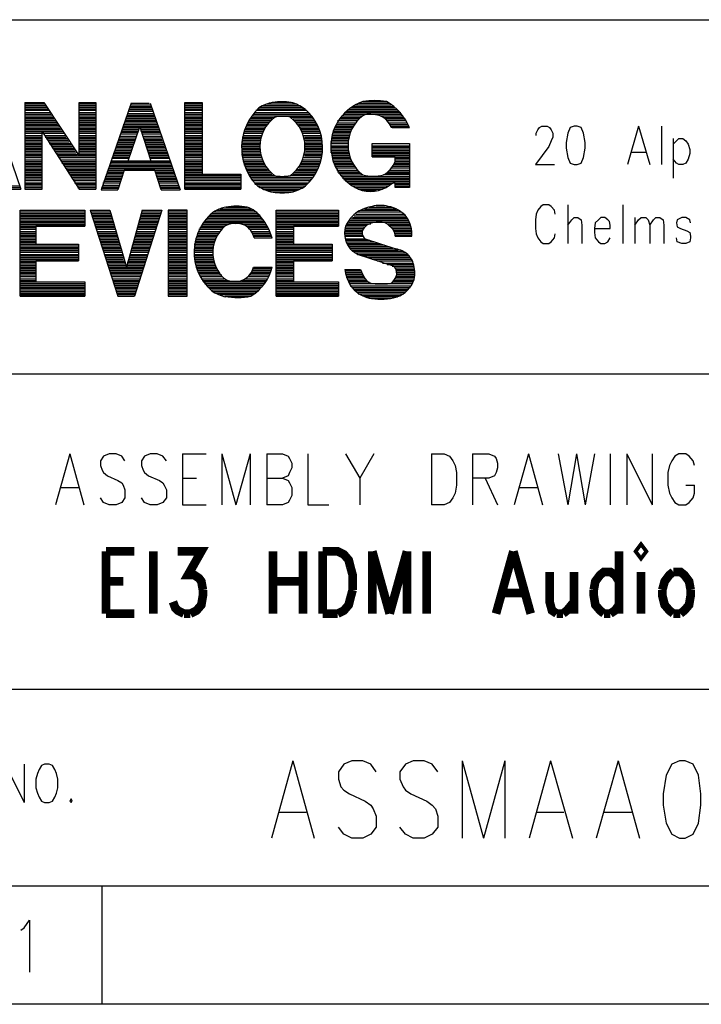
# Model space of a CAD drawing. Extents: x 11.9 to 28.1, y 10.8 to 21.2.
# Tile 25 of 44: x 26.087 to 26.953, y 10.799 to 12.049. Entities that reach past the tile are written whole.
import ezdxf

# ---------------------------------------------------------------- set-up
doc = ezdxf.new("R2010")
doc.units = 0
doc.header["$MEASUREMENT"] = 0
doc.layers.add('LAYNR1', color=2, linetype='Continuous')

msp = doc.modelspace()

# ---------------------------------------------------------------- linework, layer by layer
at = {"layer": 'LAYNR1'}
for points in [[(23.388, 12.049), (28.092, 12.049)], [(26.051, 11.944), (26.089, 11.834)], [(26.094, 11.944), (26.094, 11.834), (26.116, 11.834), (26.116, 11.907)], [(26.094, 11.944), (26.118, 11.944)], [(26.094, 11.942), (26.119, 11.942)], [(26.094, 11.94), (26.121, 11.94)], [(26.094, 11.938), (26.122, 11.938)], [(26.118, 11.944), (26.163, 11.876)], [(26.163, 11.944), (26.184, 11.944)], [(26.163, 11.876), (26.163, 11.944), (26.184, 11.944), (26.184, 11.834)], [(26.163, 11.942), (26.184, 11.942)], [(26.163, 11.94), (26.184, 11.94)], [(26.163, 11.938), (26.184, 11.938)], [(26.229, 11.943), (26.191, 11.833)], [(26.227, 11.939), (26.254, 11.939)], [(26.228, 11.941), (26.253, 11.941)], [(26.229, 11.943), (26.252, 11.943)], [(26.253, 11.943), (26.291, 11.833)], [(26.297, 11.944), (26.319, 11.944)], [(26.297, 11.942), (26.319, 11.942)], [(26.297, 11.94), (26.319, 11.94)], [(26.297, 11.938), (26.319, 11.938)], [(26.392, 11.938), (26.447, 11.938)], [(26.396, 11.94), (26.443, 11.94)], [(26.401, 11.942), (26.438, 11.942)], [(26.432, 11.944), (26.408, 11.944)], [(26.51, 11.939), (26.562, 11.939)], [(26.513, 11.941), (26.559, 11.941)], [(26.518, 11.943), (26.556, 11.943)], [(26.523, 11.945), (26.553, 11.945)], [(26.094, 11.936), (26.123, 11.936)], [(26.094, 11.934), (26.125, 11.934)], [(26.094, 11.931), (26.126, 11.931)], [(26.094, 11.929), (26.127, 11.929)], [(26.094, 11.927), (26.129, 11.927)], [(26.094, 11.925), (26.13, 11.925)], [(26.163, 11.936), (26.184, 11.936)], [(26.163, 11.934), (26.184, 11.934)], [(26.163, 11.931), (26.184, 11.931)], [(26.163, 11.929), (26.184, 11.929)], [(26.163, 11.927), (26.184, 11.927)], [(26.163, 11.925), (26.184, 11.925)], [(26.223, 11.926), (26.258, 11.926)], [(26.224, 11.928), (26.258, 11.928)], [(26.225, 11.933), (26.256, 11.933)], [(26.225, 11.93), (26.257, 11.93)], [(26.226, 11.935), (26.255, 11.935)], [(26.227, 11.937), (26.255, 11.937)], [(26.297, 11.936), (26.319, 11.936)], [(26.297, 11.934), (26.319, 11.934)], [(26.297, 11.931), (26.319, 11.931)], [(26.297, 11.929), (26.319, 11.929)], [(26.297, 11.927), (26.319, 11.927)], [(26.297, 11.925), (26.319, 11.925)], [(26.381, 11.925), (26.411, 11.925)], [(26.382, 11.927), (26.458, 11.927)], [(26.384, 11.929), (26.456, 11.929)], [(26.386, 11.931), (26.454, 11.931)], [(26.387, 11.934), (26.452, 11.934)], [(26.39, 11.936), (26.45, 11.936)], [(26.459, 11.925), (26.431, 11.925)], [(26.494, 11.925), (26.52, 11.925)], [(26.496, 11.927), (26.523, 11.927)], [(26.498, 11.929), (26.572, 11.929)], [(26.5, 11.931), (26.571, 11.931)], [(26.502, 11.933), (26.569, 11.933)], [(26.504, 11.935), (26.567, 11.935)], [(26.507, 11.937), (26.564, 11.937)], [(26.545, 11.927), (26.574, 11.927)], [(26.549, 11.925), (26.575, 11.925)], [(26.094, 11.923), (26.131, 11.923)], [(26.094, 11.921), (26.133, 11.921)], [(26.094, 11.919), (26.134, 11.919)], [(26.094, 11.917), (26.135, 11.917)], [(26.094, 11.915), (26.137, 11.915)], [(26.094, 11.913), (26.138, 11.913)], [(26.163, 11.923), (26.184, 11.923)], [(26.163, 11.921), (26.184, 11.921)], [(26.163, 11.919), (26.184, 11.919)], [(26.163, 11.917), (26.184, 11.917)], [(26.163, 11.915), (26.184, 11.915)], [(26.163, 11.913), (26.184, 11.913)], [(26.219, 11.916), (26.262, 11.916)], [(26.219, 11.914), (26.263, 11.914)], [(26.22, 11.918), (26.261, 11.918)], [(26.221, 11.92), (26.261, 11.92)], [(26.222, 11.924), (26.259, 11.924)], [(26.222, 11.922), (26.26, 11.922)], [(26.225, 11.87), (26.24, 11.913), (26.254, 11.87)], [(26.297, 11.923), (26.319, 11.923)], [(26.297, 11.921), (26.319, 11.921)], [(26.297, 11.919), (26.319, 11.919)], [(26.297, 11.917), (26.319, 11.917)], [(26.297, 11.915), (26.319, 11.915)], [(26.297, 11.913), (26.319, 11.913)], [(26.374, 11.913), (26.399, 11.913)], [(26.375, 11.915), (26.401, 11.915)], [(26.376, 11.917), (26.402, 11.917)], [(26.377, 11.919), (26.404, 11.919)], [(26.378, 11.921), (26.406, 11.921)], [(26.38, 11.923), (26.408, 11.923)], [(26.434, 11.923), (26.461, 11.923)], [(26.436, 11.921), (26.462, 11.921)], [(26.438, 11.919), (26.463, 11.919)], [(26.44, 11.917), (26.464, 11.917)], [(26.442, 11.915), (26.465, 11.915)], [(26.443, 11.913), (26.466, 11.913)], [(26.488, 11.914), (26.511, 11.914)], [(26.489, 11.916), (26.513, 11.916)], [(26.49, 11.918), (26.514, 11.918)], [(26.491, 11.921), (26.516, 11.921)], [(26.493, 11.923), (26.518, 11.923)], [(26.552, 11.923), (26.577, 11.923)], [(26.554, 11.921), (26.578, 11.921)], [(26.556, 11.918), (26.579, 11.918)], [(26.557, 11.916), (26.58, 11.916)], [(26.558, 11.914), (26.581, 11.914)], [(26.743, 11.902), (26.743, 11.905), (26.745, 11.909), (26.747, 11.912), (26.75, 11.914), (26.757, 11.914), (26.76, 11.912), (26.762, 11.909), (26.764, 11.905), (26.764, 11.9), (26.762, 11.895), (26.759, 11.888), (26.742, 11.865)], [(26.791, 11.914), (26.786, 11.912), (26.783, 11.905), (26.781, 11.893), (26.781, 11.886), (26.783, 11.874), (26.786, 11.867), (26.791, 11.865)], [(26.795, 11.865), (26.8, 11.867), (26.803, 11.874), (26.805, 11.886), (26.805, 11.893), (26.803, 11.905), (26.8, 11.912), (26.795, 11.914), (26.791, 11.914)], [(26.873, 11.914), (26.859, 11.865)], [(26.873, 11.914), (26.887, 11.865)], [(26.902, 11.914), (26.902, 11.865)], [(26.094, 11.911), (26.139, 11.911)], [(26.094, 11.909), (26.141, 11.909)], [(26.094, 11.907), (26.142, 11.907)], [(26.094, 11.905), (26.116, 11.905)], [(26.094, 11.902), (26.116, 11.902)], [(26.094, 11.9), (26.116, 11.9)], [(26.116, 11.907), (26.163, 11.834)], [(26.117, 11.905), (26.144, 11.905)], [(26.119, 11.902), (26.145, 11.902)], [(26.12, 11.9), (26.146, 11.9)], [(26.163, 11.911), (26.184, 11.911)], [(26.163, 11.909), (26.184, 11.909)], [(26.163, 11.907), (26.184, 11.907)], [(26.163, 11.905), (26.184, 11.905)], [(26.163, 11.902), (26.184, 11.902)], [(26.163, 11.9), (26.184, 11.9)], [(26.214, 11.901), (26.236, 11.901)], [(26.215, 11.904), (26.236, 11.904)], [(26.216, 11.906), (26.237, 11.906)], [(26.217, 11.91), (26.239, 11.91)], [(26.217, 11.908), (26.238, 11.908)], [(26.218, 11.912), (26.263, 11.912)], [(26.241, 11.91), (26.264, 11.91)], [(26.241, 11.908), (26.265, 11.908)], [(26.242, 11.906), (26.266, 11.906)], [(26.243, 11.904), (26.266, 11.904)], [(26.244, 11.901), (26.267, 11.901)], [(26.297, 11.911), (26.319, 11.911)], [(26.297, 11.909), (26.319, 11.909)], [(26.297, 11.907), (26.319, 11.907)], [(26.297, 11.905), (26.319, 11.905)], [(26.297, 11.902), (26.319, 11.902)], [(26.297, 11.9), (26.319, 11.9)], [(26.37, 11.9), (26.394, 11.9)], [(26.371, 11.905), (26.395, 11.905)], [(26.371, 11.902), (26.394, 11.902)], [(26.372, 11.907), (26.396, 11.907)], [(26.373, 11.911), (26.398, 11.911)], [(26.373, 11.909), (26.397, 11.909)], [(26.444, 11.911), (26.467, 11.911)], [(26.445, 11.909), (26.468, 11.909)], [(26.446, 11.907), (26.469, 11.907)], [(26.447, 11.905), (26.469, 11.905)], [(26.448, 11.902), (26.47, 11.902)], [(26.449, 11.9), (26.47, 11.9)], [(26.483, 11.9), (26.505, 11.9)], [(26.484, 11.904), (26.506, 11.904)], [(26.484, 11.902), (26.506, 11.902)], [(26.485, 11.908), (26.508, 11.908)], [(26.485, 11.906), (26.507, 11.906)], [(26.486, 11.91), (26.509, 11.91)], [(26.487, 11.912), (26.51, 11.912)], [(26.56, 11.912), (26.582, 11.912)], [(26.094, 11.898), (26.116, 11.898)], [(26.094, 11.896), (26.116, 11.896)], [(26.094, 11.894), (26.116, 11.894)], [(26.094, 11.892), (26.116, 11.892)], [(26.094, 11.89), (26.116, 11.89)], [(26.094, 11.888), (26.116, 11.888)], [(26.121, 11.898), (26.148, 11.898)], [(26.123, 11.896), (26.149, 11.896)], [(26.124, 11.894), (26.15, 11.894)], [(26.125, 11.892), (26.152, 11.892)], [(26.127, 11.89), (26.153, 11.89)], [(26.128, 11.888), (26.154, 11.888)], [(26.163, 11.898), (26.184, 11.898)], [(26.163, 11.896), (26.184, 11.896)], [(26.163, 11.894), (26.184, 11.894)], [(26.163, 11.892), (26.184, 11.892)], [(26.163, 11.89), (26.184, 11.89)], [(26.163, 11.888), (26.184, 11.888)], [(26.21, 11.889), (26.231, 11.889)], [(26.211, 11.891), (26.232, 11.891)], [(26.212, 11.895), (26.234, 11.895)], [(26.212, 11.893), (26.233, 11.893)], [(26.213, 11.897), (26.234, 11.897)], [(26.214, 11.899), (26.235, 11.899)], [(26.244, 11.899), (26.268, 11.899)], [(26.245, 11.897), (26.268, 11.897)], [(26.246, 11.895), (26.269, 11.895)], [(26.247, 11.893), (26.27, 11.893)], [(26.247, 11.891), (26.271, 11.891)], [(26.248, 11.889), (26.271, 11.889)], [(26.297, 11.898), (26.319, 11.898)], [(26.297, 11.896), (26.319, 11.896)], [(26.297, 11.894), (26.319, 11.894)], [(26.297, 11.892), (26.319, 11.892)], [(26.297, 11.89), (26.319, 11.89)], [(26.297, 11.888), (26.319, 11.888)], [(26.369, 11.894), (26.393, 11.894)], [(26.369, 11.892), (26.392, 11.892)], [(26.369, 11.89), (26.392, 11.89)], [(26.369, 11.888), (26.392, 11.888)], [(26.37, 11.898), (26.393, 11.898)], [(26.37, 11.896), (26.393, 11.896)], [(26.449, 11.898), (26.471, 11.898)], [(26.449, 11.896), (26.471, 11.896)], [(26.45, 11.894), (26.471, 11.894)], [(26.45, 11.892), (26.471, 11.892)], [(26.45, 11.89), (26.472, 11.89)], [(26.45, 11.888), (26.472, 11.888)], [(26.482, 11.894), (26.504, 11.894)], [(26.482, 11.892), (26.504, 11.892)], [(26.482, 11.889), (26.504, 11.889)], [(26.483, 11.898), (26.505, 11.898)], [(26.483, 11.896), (26.504, 11.896)], [(26.535, 11.892), (26.582, 11.892)], [(26.535, 11.889), (26.582, 11.889)], [(26.917, 11.898), (26.917, 11.848)], [(26.917, 11.891), (26.921, 11.895), (26.924, 11.898), (26.929, 11.898), (26.933, 11.895), (26.936, 11.891), (26.938, 11.884)], [(26.094, 11.886), (26.116, 11.886)], [(26.094, 11.884), (26.116, 11.884)], [(26.094, 11.882), (26.116, 11.882)], [(26.094, 11.88), (26.116, 11.88)], [(26.094, 11.878), (26.116, 11.878)], [(26.094, 11.876), (26.116, 11.876)], [(26.129, 11.886), (26.156, 11.886)], [(26.131, 11.884), (26.157, 11.884)], [(26.132, 11.882), (26.158, 11.882)], [(26.134, 11.88), (26.159, 11.88)], [(26.135, 11.878), (26.161, 11.878)], [(26.136, 11.876), (26.184, 11.876)], [(26.163, 11.886), (26.184, 11.886)], [(26.163, 11.884), (26.184, 11.884)], [(26.163, 11.882), (26.184, 11.882)], [(26.163, 11.88), (26.184, 11.88)], [(26.163, 11.878), (26.184, 11.878)], [(26.205, 11.875), (26.226, 11.875)], [(26.206, 11.879), (26.228, 11.879)], [(26.206, 11.877), (26.227, 11.877)], [(26.207, 11.881), (26.229, 11.881)], [(26.208, 11.883), (26.229, 11.883)], [(26.209, 11.887), (26.231, 11.887)], [(26.209, 11.885), (26.23, 11.885)], [(26.249, 11.887), (26.272, 11.887)], [(26.249, 11.885), (26.273, 11.885)], [(26.25, 11.883), (26.273, 11.883)], [(26.251, 11.881), (26.274, 11.881)], [(26.252, 11.879), (26.275, 11.879)], [(26.252, 11.877), (26.276, 11.877)], [(26.253, 11.875), (26.276, 11.875)], [(26.297, 11.886), (26.319, 11.886)], [(26.297, 11.884), (26.319, 11.884)], [(26.297, 11.882), (26.319, 11.882)], [(26.297, 11.88), (26.319, 11.88)], [(26.297, 11.878), (26.319, 11.878)], [(26.297, 11.876), (26.319, 11.876)], [(26.369, 11.886), (26.392, 11.886)], [(26.369, 11.884), (26.392, 11.884)], [(26.369, 11.882), (26.393, 11.882)], [(26.369, 11.88), (26.393, 11.88)], [(26.369, 11.878), (26.393, 11.878)], [(26.37, 11.876), (26.394, 11.876)], [(26.449, 11.88), (26.471, 11.88)], [(26.449, 11.878), (26.471, 11.878)], [(26.449, 11.876), (26.471, 11.876)], [(26.45, 11.886), (26.472, 11.886)], [(26.45, 11.884), (26.472, 11.884)], [(26.45, 11.882), (26.472, 11.882)], [(26.482, 11.887), (26.504, 11.887)], [(26.482, 11.885), (26.504, 11.885)], [(26.482, 11.883), (26.505, 11.883)], [(26.482, 11.881), (26.505, 11.881)], [(26.483, 11.879), (26.505, 11.879)], [(26.483, 11.877), (26.506, 11.877)], [(26.484, 11.875), (26.507, 11.875)], [(26.535, 11.887), (26.582, 11.887)], [(26.535, 11.885), (26.582, 11.885)], [(26.535, 11.883), (26.582, 11.883)], [(26.535, 11.881), (26.582, 11.881)], [(26.535, 11.879), (26.582, 11.879)], [(26.535, 11.877), (26.582, 11.877)], [(26.535, 11.875), (26.582, 11.875)], [(26.864, 11.881), (26.882, 11.881)], [(26.938, 11.884), (26.938, 11.879), (26.936, 11.872), (26.933, 11.867), (26.929, 11.865)], [(26.094, 11.874), (26.116, 11.874)], [(26.094, 11.871), (26.116, 11.871)], [(26.094, 11.869), (26.116, 11.869)], [(26.094, 11.867), (26.116, 11.867)], [(26.094, 11.865), (26.116, 11.865)], [(26.094, 11.863), (26.116, 11.863)], [(26.137, 11.874), (26.184, 11.874)], [(26.139, 11.871), (26.184, 11.871)], [(26.14, 11.869), (26.184, 11.869)], [(26.141, 11.867), (26.184, 11.867)], [(26.143, 11.865), (26.184, 11.865)], [(26.144, 11.863), (26.184, 11.863)], [(26.201, 11.864), (26.28, 11.864)], [(26.202, 11.866), (26.279, 11.866)], [(26.203, 11.868), (26.279, 11.868)], [(26.204, 11.873), (26.226, 11.873)], [(26.204, 11.87), (26.278, 11.87)], [(26.225, 11.87), (26.254, 11.87)], [(26.254, 11.873), (26.277, 11.873)], [(26.297, 11.874), (26.319, 11.874)], [(26.297, 11.871), (26.319, 11.871)], [(26.297, 11.869), (26.319, 11.869)], [(26.297, 11.867), (26.319, 11.867)], [(26.297, 11.865), (26.319, 11.865)], [(26.297, 11.863), (26.319, 11.863)], [(26.37, 11.874), (26.394, 11.874)], [(26.371, 11.871), (26.395, 11.871)], [(26.371, 11.869), (26.396, 11.869)], [(26.372, 11.867), (26.397, 11.867)], [(26.372, 11.865), (26.398, 11.865)], [(26.373, 11.863), (26.399, 11.863)], [(26.443, 11.863), (26.467, 11.863)], [(26.444, 11.865), (26.468, 11.865)], [(26.445, 11.867), (26.469, 11.867)], [(26.446, 11.869), (26.469, 11.869)], [(26.447, 11.871), (26.47, 11.871)], [(26.448, 11.874), (26.47, 11.874)], [(26.484, 11.873), (26.507, 11.873)], [(26.485, 11.871), (26.508, 11.871)], [(26.485, 11.869), (26.509, 11.869)], [(26.486, 11.867), (26.51, 11.867)], [(26.487, 11.865), (26.511, 11.865)], [(26.488, 11.863), (26.513, 11.863)], [(26.561, 11.863), (26.582, 11.863)], [(26.562, 11.865), (26.582, 11.865)], [(26.563, 11.867), (26.582, 11.867)], [(26.564, 11.873), (26.582, 11.873)], [(26.564, 11.871), (26.582, 11.871)], [(26.564, 11.869), (26.582, 11.869)], [(26.742, 11.865), (26.766, 11.865)], [(26.791, 11.865), (26.795, 11.865)], [(26.924, 11.865), (26.921, 11.867), (26.917, 11.872)], [(26.929, 11.865), (26.924, 11.865)], [(26.094, 11.861), (26.116, 11.861)], [(26.094, 11.859), (26.116, 11.859)], [(26.094, 11.857), (26.116, 11.857)], [(26.094, 11.855), (26.116, 11.855)], [(26.094, 11.853), (26.116, 11.853)], [(26.094, 11.851), (26.116, 11.851)], [(26.145, 11.861), (26.184, 11.861)], [(26.147, 11.859), (26.184, 11.859)], [(26.148, 11.857), (26.184, 11.857)], [(26.149, 11.855), (26.184, 11.855)], [(26.151, 11.853), (26.184, 11.853)], [(26.152, 11.851), (26.184, 11.851)], [(26.197, 11.852), (26.218, 11.852)], [(26.198, 11.856), (26.22, 11.856)], [(26.198, 11.854), (26.219, 11.854)], [(26.199, 11.858), (26.282, 11.858)], [(26.2, 11.86), (26.281, 11.86)], [(26.201, 11.862), (26.281, 11.862)], [(26.267, 11.833), (26.259, 11.858), (26.22, 11.858), (26.212, 11.833)], [(26.26, 11.856), (26.283, 11.856)], [(26.26, 11.854), (26.284, 11.854)], [(26.261, 11.852), (26.284, 11.852)], [(26.297, 11.861), (26.319, 11.861)], [(26.297, 11.859), (26.319, 11.859)], [(26.297, 11.857), (26.319, 11.857)], [(26.297, 11.855), (26.319, 11.855)], [(26.297, 11.853), (26.368, 11.853)], [(26.297, 11.851), (26.368, 11.851)], [(26.374, 11.861), (26.401, 11.861)], [(26.375, 11.859), (26.402, 11.859)], [(26.376, 11.857), (26.404, 11.857)], [(26.377, 11.855), (26.406, 11.855)], [(26.378, 11.853), (26.408, 11.853)], [(26.379, 11.851), (26.41, 11.851)], [(26.461, 11.851), (26.432, 11.851)], [(26.434, 11.853), (26.462, 11.853)], [(26.436, 11.855), (26.463, 11.855)], [(26.438, 11.857), (26.464, 11.857)], [(26.44, 11.859), (26.465, 11.859)], [(26.442, 11.861), (26.466, 11.861)], [(26.489, 11.861), (26.514, 11.861)], [(26.49, 11.858), (26.516, 11.858)], [(26.491, 11.856), (26.518, 11.856)], [(26.492, 11.854), (26.52, 11.854)], [(26.494, 11.852), (26.523, 11.852)], [(26.582, 11.852), (26.549, 11.852)], [(26.552, 11.854), (26.582, 11.854)], [(26.555, 11.856), (26.582, 11.856)], [(26.557, 11.858), (26.582, 11.858)], [(26.559, 11.861), (26.582, 11.861)], [(26.064, 11.838), (26.088, 11.838)], [(26.094, 11.849), (26.116, 11.849)], [(26.094, 11.847), (26.116, 11.847)], [(26.094, 11.845), (26.116, 11.845)], [(26.094, 11.842), (26.116, 11.842)], [(26.094, 11.84), (26.116, 11.84)], [(26.094, 11.838), (26.116, 11.838)], [(26.153, 11.849), (26.184, 11.849)], [(26.155, 11.847), (26.184, 11.847)], [(26.156, 11.845), (26.184, 11.845)], [(26.157, 11.842), (26.184, 11.842)], [(26.159, 11.84), (26.184, 11.84)], [(26.16, 11.838), (26.184, 11.838)], [(26.193, 11.842), (26.215, 11.842)], [(26.193, 11.839), (26.214, 11.839)], [(26.194, 11.844), (26.215, 11.844)], [(26.195, 11.846), (26.216, 11.846)], [(26.196, 11.85), (26.218, 11.85)], [(26.196, 11.848), (26.217, 11.848)], [(26.262, 11.85), (26.285, 11.85)], [(26.262, 11.848), (26.286, 11.848)], [(26.263, 11.846), (26.286, 11.846)], [(26.264, 11.844), (26.287, 11.844)], [(26.265, 11.842), (26.288, 11.842)], [(26.265, 11.839), (26.289, 11.839)], [(26.297, 11.849), (26.368, 11.849)], [(26.297, 11.847), (26.368, 11.847)], [(26.297, 11.845), (26.368, 11.845)], [(26.297, 11.842), (26.368, 11.842)], [(26.297, 11.84), (26.368, 11.84)], [(26.297, 11.838), (26.368, 11.838)], [(26.38, 11.849), (26.459, 11.849)], [(26.382, 11.847), (26.458, 11.847)], [(26.383, 11.845), (26.456, 11.845)], [(26.385, 11.842), (26.454, 11.842)], [(26.386, 11.84), (26.452, 11.84)], [(26.389, 11.838), (26.45, 11.838)], [(26.496, 11.85), (26.582, 11.85)], [(26.497, 11.848), (26.582, 11.848)], [(26.499, 11.846), (26.582, 11.846)], [(26.501, 11.844), (26.582, 11.844)], [(26.504, 11.842), (26.582, 11.842)], [(26.506, 11.84), (26.559, 11.84)], [(26.509, 11.838), (26.556, 11.838)], [(26.564, 11.84), (26.582, 11.84)], [(26.564, 11.838), (26.582, 11.838)], [(26.065, 11.836), (26.088, 11.836)], [(26.066, 11.834), (26.089, 11.834)], [(26.094, 11.836), (26.116, 11.836)], [(26.094, 11.834), (26.116, 11.834)], [(26.161, 11.836), (26.184, 11.836)], [(26.163, 11.834), (26.184, 11.834)], [(26.191, 11.835), (26.213, 11.835)], [(26.191, 11.833), (26.212, 11.833)], [(26.192, 11.837), (26.213, 11.837)], [(26.266, 11.837), (26.289, 11.837)], [(26.267, 11.835), (26.29, 11.835)], [(26.267, 11.833), (26.291, 11.833)], [(26.297, 11.836), (26.368, 11.836)], [(26.297, 11.834), (26.368, 11.834)], [(26.392, 11.836), (26.447, 11.836)], [(26.396, 11.834), (26.443, 11.834)], [(26.401, 11.832), (26.439, 11.832)], [(26.409, 11.83), (26.432, 11.83)], [(26.513, 11.836), (26.552, 11.836)], [(26.517, 11.834), (26.548, 11.834)], [(26.522, 11.832), (26.54, 11.832)], [(26.54, 11.813), (26.551, 11.813)], [(26.767, 11.802), (26.766, 11.807), (26.762, 11.812), (26.759, 11.814), (26.752, 11.814), (26.749, 11.812), (26.745, 11.807), (26.743, 11.802)], [(26.783, 11.814), (26.783, 11.765)], [(26.853, 11.814), (26.853, 11.765)], [(26.088, 11.807), (26.17, 11.807)], [(26.088, 11.807), (26.17, 11.807), (26.17, 11.787), (26.108, 11.787), (26.108, 11.764), (26.162, 11.764), (26.162, 11.743)], [(26.108, 11.743), (26.108, 11.716), (26.17, 11.716), (26.17, 11.698), (26.088, 11.698), (26.088, 11.807)], [(26.088, 11.805), (26.17, 11.805)], [(26.088, 11.803), (26.17, 11.803)], [(26.088, 11.801), (26.17, 11.801)], [(26.177, 11.807), (26.202, 11.807)], [(26.177, 11.807), (26.212, 11.698)], [(26.178, 11.805), (26.202, 11.805)], [(26.178, 11.803), (26.203, 11.803)], [(26.179, 11.801), (26.204, 11.801)], [(26.202, 11.807), (26.223, 11.735)], [(26.243, 11.807), (26.223, 11.735)], [(26.268, 11.807), (26.233, 11.698)], [(26.241, 11.801), (26.266, 11.801)], [(26.242, 11.803), (26.267, 11.803)], [(26.243, 11.807), (26.268, 11.807)], [(26.243, 11.805), (26.267, 11.805)], [(26.276, 11.807), (26.3, 11.807)], [(26.276, 11.805), (26.3, 11.805)], [(26.276, 11.803), (26.3, 11.803)], [(26.276, 11.801), (26.3, 11.801)], [(26.329, 11.801), (26.392, 11.801)], [(26.331, 11.803), (26.39, 11.803)], [(26.334, 11.805), (26.387, 11.805)], [(26.337, 11.807), (26.384, 11.807)], [(26.342, 11.809), (26.381, 11.809)], [(26.349, 11.811), (26.376, 11.811)], [(26.413, 11.807), (26.492, 11.807)], [(26.413, 11.807), (26.492, 11.807), (26.492, 11.787), (26.435, 11.787), (26.435, 11.764), (26.484, 11.764), (26.484, 11.743)], [(26.435, 11.743), (26.435, 11.716), (26.492, 11.716), (26.492, 11.698), (26.413, 11.698), (26.413, 11.807)], [(26.413, 11.805), (26.492, 11.805)], [(26.413, 11.803), (26.492, 11.803)], [(26.413, 11.801), (26.492, 11.801)], [(26.512, 11.8), (26.577, 11.8)], [(26.514, 11.802), (26.575, 11.802)], [(26.516, 11.805), (26.572, 11.805)], [(26.52, 11.807), (26.569, 11.807)], [(26.525, 11.809), (26.565, 11.809)], [(26.531, 11.811), (26.56, 11.811)], [(26.743, 11.802), (26.742, 11.795), (26.742, 11.784)], [(26.088, 11.799), (26.17, 11.799)], [(26.088, 11.797), (26.17, 11.797)], [(26.088, 11.795), (26.17, 11.795)], [(26.088, 11.793), (26.17, 11.793)], [(26.088, 11.791), (26.17, 11.791)], [(26.088, 11.789), (26.17, 11.789)], [(26.18, 11.799), (26.204, 11.799)], [(26.18, 11.797), (26.205, 11.797)], [(26.181, 11.795), (26.205, 11.795)], [(26.182, 11.793), (26.206, 11.793)], [(26.182, 11.791), (26.207, 11.791)], [(26.183, 11.789), (26.207, 11.789)], [(26.238, 11.789), (26.262, 11.789)], [(26.239, 11.793), (26.263, 11.793)], [(26.239, 11.791), (26.263, 11.791)], [(26.24, 11.797), (26.265, 11.797)], [(26.24, 11.795), (26.264, 11.795)], [(26.241, 11.799), (26.265, 11.799)], [(26.276, 11.799), (26.3, 11.799)], [(26.276, 11.797), (26.3, 11.797)], [(26.276, 11.795), (26.3, 11.795)], [(26.276, 11.793), (26.3, 11.793)], [(26.276, 11.791), (26.3, 11.791)], [(26.276, 11.789), (26.3, 11.789)], [(26.319, 11.789), (26.352, 11.789)], [(26.32, 11.791), (26.364, 11.791)], [(26.322, 11.793), (26.366, 11.793)], [(26.323, 11.795), (26.396, 11.795)], [(26.325, 11.797), (26.395, 11.797)], [(26.327, 11.799), (26.393, 11.799)], [(26.362, 11.791), (26.399, 11.791)], [(26.365, 11.793), (26.398, 11.793)], [(26.371, 11.789), (26.4, 11.789)], [(26.413, 11.799), (26.492, 11.799)], [(26.413, 11.797), (26.492, 11.797)], [(26.413, 11.795), (26.492, 11.795)], [(26.413, 11.793), (26.492, 11.793)], [(26.413, 11.791), (26.492, 11.791)], [(26.413, 11.789), (26.492, 11.789)], [(26.502, 11.788), (26.528, 11.788)], [(26.503, 11.79), (26.533, 11.79)], [(26.505, 11.792), (26.582, 11.792)], [(26.506, 11.794), (26.581, 11.794)], [(26.508, 11.796), (26.58, 11.796)], [(26.51, 11.798), (26.579, 11.798)], [(26.554, 11.79), (26.583, 11.79)], [(26.557, 11.788), (26.584, 11.788)], [(26.783, 11.788), (26.788, 11.795), (26.791, 11.798), (26.796, 11.798), (26.8, 11.795), (26.801, 11.788), (26.801, 11.765)], [(26.837, 11.784), (26.837, 11.788), (26.836, 11.793), (26.834, 11.795), (26.83, 11.798), (26.825, 11.798), (26.822, 11.795), (26.818, 11.791), (26.817, 11.784)], [(26.868, 11.798), (26.868, 11.765)], [(26.868, 11.788), (26.873, 11.795), (26.876, 11.798), (26.882, 11.798), (26.885, 11.795), (26.887, 11.788), (26.887, 11.765)], [(26.887, 11.788), (26.892, 11.795), (26.895, 11.798), (26.9, 11.798), (26.904, 11.795), (26.905, 11.788), (26.905, 11.765)], [(26.939, 11.791), (26.938, 11.795), (26.933, 11.798), (26.928, 11.798), (26.922, 11.795), (26.921, 11.791), (26.922, 11.786), (26.926, 11.784)], [(26.088, 11.787), (26.17, 11.787)], [(26.088, 11.785), (26.108, 11.785)], [(26.088, 11.783), (26.108, 11.783)], [(26.088, 11.78), (26.108, 11.78)], [(26.088, 11.778), (26.108, 11.778)], [(26.088, 11.776), (26.108, 11.776)], [(26.184, 11.787), (26.208, 11.787)], [(26.184, 11.785), (26.208, 11.785)], [(26.185, 11.783), (26.209, 11.783)], [(26.186, 11.78), (26.21, 11.78)], [(26.186, 11.778), (26.21, 11.778)], [(26.187, 11.776), (26.211, 11.776)], [(26.234, 11.776), (26.258, 11.776)], [(26.235, 11.778), (26.259, 11.778)], [(26.236, 11.783), (26.26, 11.783)], [(26.236, 11.78), (26.259, 11.78)], [(26.237, 11.787), (26.261, 11.787)], [(26.237, 11.785), (26.261, 11.785)], [(26.276, 11.787), (26.3, 11.787)], [(26.276, 11.785), (26.3, 11.785)], [(26.276, 11.783), (26.3, 11.783)], [(26.276, 11.78), (26.3, 11.78)], [(26.276, 11.778), (26.3, 11.778)], [(26.276, 11.776), (26.3, 11.776)], [(26.313, 11.776), (26.339, 11.776)], [(26.314, 11.778), (26.341, 11.778)], [(26.315, 11.783), (26.344, 11.783)], [(26.315, 11.78), (26.342, 11.78)], [(26.316, 11.785), (26.346, 11.785)], [(26.318, 11.787), (26.348, 11.787)], [(26.375, 11.787), (26.402, 11.787)], [(26.377, 11.785), (26.403, 11.785)], [(26.38, 11.783), (26.404, 11.783)], [(26.381, 11.78), (26.405, 11.78)], [(26.382, 11.778), (26.405, 11.778)], [(26.384, 11.776), (26.406, 11.776)], [(26.413, 11.787), (26.492, 11.787)], [(26.413, 11.785), (26.435, 11.785)], [(26.413, 11.783), (26.435, 11.783)], [(26.413, 11.78), (26.435, 11.78)], [(26.413, 11.778), (26.435, 11.778)], [(26.413, 11.776), (26.435, 11.776)], [(26.5, 11.782), (26.523, 11.782)], [(26.5, 11.78), (26.522, 11.78)], [(26.5, 11.778), (26.522, 11.778)], [(26.5, 11.776), (26.523, 11.776)], [(26.501, 11.786), (26.526, 11.786)], [(26.501, 11.784), (26.524, 11.784)], [(26.558, 11.786), (26.584, 11.786)], [(26.56, 11.784), (26.585, 11.784)], [(26.562, 11.782), (26.585, 11.782)], [(26.563, 11.78), (26.585, 11.78)], [(26.563, 11.778), (26.585, 11.778)], [(26.564, 11.776), (26.585, 11.776)], [(26.742, 11.784), (26.743, 11.777), (26.745, 11.772), (26.749, 11.767), (26.752, 11.765)], [(26.759, 11.765), (26.762, 11.767), (26.766, 11.772), (26.767, 11.777)], [(26.817, 11.784), (26.837, 11.784)], [(26.817, 11.784), (26.817, 11.779), (26.818, 11.772), (26.822, 11.767), (26.825, 11.765)], [(26.926, 11.784), (26.934, 11.781), (26.938, 11.779), (26.939, 11.774), (26.939, 11.772), (26.938, 11.767), (26.933, 11.765)], [(26.088, 11.774), (26.108, 11.774)], [(26.088, 11.772), (26.108, 11.772)], [(26.088, 11.77), (26.108, 11.77)], [(26.088, 11.768), (26.108, 11.768)], [(26.088, 11.766), (26.108, 11.766)], [(26.088, 11.764), (26.162, 11.764)], [(26.188, 11.774), (26.211, 11.774)], [(26.188, 11.772), (26.212, 11.772)], [(26.189, 11.77), (26.212, 11.77)], [(26.19, 11.768), (26.213, 11.768)], [(26.19, 11.766), (26.214, 11.766)], [(26.191, 11.764), (26.214, 11.764)], [(26.231, 11.764), (26.254, 11.764)], [(26.232, 11.768), (26.255, 11.768)], [(26.232, 11.766), (26.255, 11.766)], [(26.233, 11.772), (26.257, 11.772)], [(26.233, 11.77), (26.256, 11.77)], [(26.234, 11.774), (26.257, 11.774)], [(26.276, 11.774), (26.3, 11.774)], [(26.276, 11.772), (26.3, 11.772)], [(26.276, 11.77), (26.3, 11.77)], [(26.276, 11.768), (26.3, 11.768)], [(26.276, 11.766), (26.3, 11.766)], [(26.276, 11.764), (26.3, 11.764)], [(26.309, 11.764), (26.334, 11.764)], [(26.31, 11.768), (26.335, 11.768)], [(26.31, 11.766), (26.335, 11.766)], [(26.311, 11.772), (26.337, 11.772)], [(26.311, 11.77), (26.336, 11.77)], [(26.312, 11.774), (26.338, 11.774)], [(26.384, 11.774), (26.407, 11.774)], [(26.385, 11.772), (26.408, 11.772)], [(26.413, 11.774), (26.435, 11.774)], [(26.413, 11.772), (26.435, 11.772)], [(26.413, 11.77), (26.435, 11.77)], [(26.413, 11.768), (26.435, 11.768)], [(26.413, 11.766), (26.435, 11.766)], [(26.413, 11.764), (26.484, 11.764)], [(26.5, 11.774), (26.524, 11.774)], [(26.501, 11.771), (26.526, 11.771)], [(26.501, 11.769), (26.532, 11.769)], [(26.502, 11.767), (26.538, 11.767)], [(26.503, 11.765), (26.544, 11.765)], [(26.504, 11.763), (26.55, 11.763)], [(26.526, 11.771), (26.565, 11.758)], [(26.564, 11.774), (26.585, 11.774)], [(26.752, 11.765), (26.759, 11.765)], [(26.825, 11.765), (26.83, 11.765)], [(26.83, 11.765), (26.834, 11.767), (26.837, 11.772)], [(26.928, 11.765), (26.922, 11.767), (26.921, 11.772)], [(26.933, 11.765), (26.928, 11.765)], [(26.088, 11.762), (26.162, 11.762)], [(26.088, 11.76), (26.162, 11.76)], [(26.088, 11.758), (26.162, 11.758)], [(26.088, 11.756), (26.162, 11.756)], [(26.088, 11.754), (26.162, 11.754)], [(26.088, 11.751), (26.162, 11.751)], [(26.192, 11.762), (26.215, 11.762)], [(26.192, 11.76), (26.215, 11.76)], [(26.193, 11.758), (26.216, 11.758)], [(26.194, 11.756), (26.216, 11.756)], [(26.194, 11.754), (26.217, 11.754)], [(26.195, 11.751), (26.218, 11.751)], [(26.227, 11.751), (26.25, 11.751)], [(26.228, 11.754), (26.251, 11.754)], [(26.229, 11.758), (26.252, 11.758)], [(26.229, 11.756), (26.251, 11.756)], [(26.23, 11.762), (26.253, 11.762)], [(26.23, 11.76), (26.253, 11.76)], [(26.276, 11.762), (26.3, 11.762)], [(26.276, 11.76), (26.3, 11.76)], [(26.276, 11.758), (26.3, 11.758)], [(26.276, 11.756), (26.3, 11.756)], [(26.276, 11.754), (26.3, 11.754)], [(26.276, 11.751), (26.3, 11.751)], [(26.309, 11.762), (26.334, 11.762)], [(26.309, 11.76), (26.333, 11.76)], [(26.309, 11.758), (26.333, 11.758)], [(26.309, 11.756), (26.333, 11.756)], [(26.309, 11.754), (26.333, 11.754)], [(26.309, 11.751), (26.333, 11.751)], [(26.413, 11.762), (26.484, 11.762)], [(26.413, 11.76), (26.484, 11.76)], [(26.413, 11.758), (26.484, 11.758)], [(26.413, 11.756), (26.484, 11.756)], [(26.413, 11.754), (26.484, 11.754)], [(26.413, 11.751), (26.484, 11.751)], [(26.505, 11.761), (26.556, 11.761)], [(26.507, 11.759), (26.561, 11.759)], [(26.508, 11.757), (26.568, 11.757)], [(26.51, 11.755), (26.574, 11.755)], [(26.513, 11.753), (26.577, 11.753)], [(26.516, 11.751), (26.58, 11.751)], [(26.088, 11.749), (26.162, 11.749)], [(26.088, 11.747), (26.162, 11.747)], [(26.088, 11.745), (26.162, 11.745)], [(26.088, 11.743), (26.162, 11.743)], [(26.088, 11.741), (26.108, 11.741)], [(26.088, 11.739), (26.108, 11.739)], [(26.162, 11.743), (26.108, 11.743)], [(26.196, 11.749), (26.218, 11.749)], [(26.196, 11.747), (26.219, 11.747)], [(26.197, 11.745), (26.219, 11.745)], [(26.198, 11.743), (26.22, 11.743)], [(26.198, 11.741), (26.221, 11.741)], [(26.199, 11.739), (26.221, 11.739)], [(26.224, 11.741), (26.247, 11.741)], [(26.224, 11.739), (26.246, 11.739)], [(26.225, 11.743), (26.247, 11.743)], [(26.226, 11.747), (26.249, 11.747)], [(26.226, 11.745), (26.248, 11.745)], [(26.227, 11.749), (26.25, 11.749)], [(26.276, 11.749), (26.3, 11.749)], [(26.276, 11.747), (26.3, 11.747)], [(26.276, 11.745), (26.3, 11.745)], [(26.276, 11.743), (26.3, 11.743)], [(26.276, 11.741), (26.3, 11.741)], [(26.276, 11.739), (26.3, 11.739)], [(26.309, 11.749), (26.333, 11.749)], [(26.309, 11.747), (26.333, 11.747)], [(26.309, 11.745), (26.334, 11.745)], [(26.31, 11.743), (26.334, 11.743)], [(26.31, 11.741), (26.335, 11.741)], [(26.311, 11.739), (26.335, 11.739)], [(26.413, 11.749), (26.484, 11.749)], [(26.413, 11.747), (26.484, 11.747)], [(26.413, 11.745), (26.484, 11.745)], [(26.413, 11.743), (26.484, 11.743)], [(26.413, 11.741), (26.435, 11.741)], [(26.413, 11.739), (26.435, 11.739)], [(26.484, 11.743), (26.435, 11.743)], [(26.522, 11.749), (26.582, 11.749)], [(26.529, 11.747), (26.583, 11.747)], [(26.535, 11.745), (26.585, 11.745)], [(26.541, 11.743), (26.586, 11.743)], [(26.548, 11.74), (26.587, 11.74)], [(26.554, 11.738), (26.587, 11.738)], [(26.088, 11.737), (26.108, 11.737)], [(26.088, 11.735), (26.108, 11.735)], [(26.088, 11.733), (26.108, 11.733)], [(26.088, 11.731), (26.108, 11.731)], [(26.088, 11.729), (26.108, 11.729)], [(26.088, 11.727), (26.108, 11.727)], [(26.2, 11.737), (26.222, 11.737)], [(26.2, 11.735), (26.245, 11.735)], [(26.201, 11.733), (26.244, 11.733)], [(26.202, 11.731), (26.243, 11.731)], [(26.202, 11.729), (26.243, 11.729)], [(26.203, 11.727), (26.242, 11.727)], [(26.223, 11.737), (26.245, 11.737)], [(26.276, 11.737), (26.3, 11.737)], [(26.276, 11.735), (26.3, 11.735)], [(26.276, 11.733), (26.3, 11.733)], [(26.276, 11.731), (26.3, 11.731)], [(26.276, 11.729), (26.3, 11.729)], [(26.276, 11.727), (26.3, 11.727)], [(26.311, 11.737), (26.336, 11.737)], [(26.312, 11.735), (26.337, 11.735)], [(26.312, 11.733), (26.338, 11.733)], [(26.313, 11.731), (26.339, 11.731)], [(26.314, 11.729), (26.34, 11.729)], [(26.315, 11.727), (26.342, 11.727)], [(26.38, 11.727), (26.405, 11.727)], [(26.382, 11.729), (26.406, 11.729)], [(26.383, 11.733), (26.407, 11.733)], [(26.383, 11.731), (26.406, 11.731)], [(26.384, 11.735), (26.408, 11.735)], [(26.413, 11.737), (26.435, 11.737)], [(26.413, 11.735), (26.435, 11.735)], [(26.413, 11.733), (26.435, 11.733)], [(26.413, 11.731), (26.435, 11.731)], [(26.413, 11.729), (26.435, 11.729)], [(26.413, 11.727), (26.435, 11.727)], [(26.5, 11.732), (26.52, 11.732)], [(26.5, 11.73), (26.521, 11.73)], [(26.501, 11.732), (26.52, 11.732)], [(26.501, 11.728), (26.521, 11.728)], [(26.501, 11.726), (26.522, 11.726)], [(26.56, 11.736), (26.588, 11.736)], [(26.563, 11.734), (26.588, 11.734)], [(26.565, 11.732), (26.588, 11.732)], [(26.565, 11.73), (26.588, 11.73)], [(26.566, 11.728), (26.589, 11.728)], [(26.566, 11.726), (26.588, 11.726)], [(26.088, 11.725), (26.108, 11.725)], [(26.088, 11.723), (26.108, 11.723)], [(26.088, 11.72), (26.108, 11.72)], [(26.088, 11.718), (26.108, 11.718)], [(26.088, 11.716), (26.17, 11.716)], [(26.088, 11.714), (26.17, 11.714)], [(26.204, 11.725), (26.241, 11.725)], [(26.204, 11.723), (26.241, 11.723)], [(26.205, 11.72), (26.24, 11.72)], [(26.206, 11.718), (26.24, 11.718)], [(26.206, 11.716), (26.239, 11.716)], [(26.207, 11.714), (26.238, 11.714)], [(26.276, 11.725), (26.3, 11.725)], [(26.276, 11.723), (26.3, 11.723)], [(26.276, 11.72), (26.3, 11.72)], [(26.276, 11.718), (26.3, 11.718)], [(26.276, 11.716), (26.3, 11.716)], [(26.276, 11.714), (26.3, 11.714)], [(26.316, 11.725), (26.344, 11.725)], [(26.317, 11.723), (26.345, 11.723)], [(26.318, 11.72), (26.347, 11.72)], [(26.319, 11.718), (26.351, 11.718)], [(26.321, 11.716), (26.35, 11.716)], [(26.322, 11.714), (26.35, 11.714)], [(26.349, 11.714), (26.398, 11.714)], [(26.35, 11.716), (26.4, 11.716)], [(26.37, 11.718), (26.401, 11.718)], [(26.374, 11.72), (26.402, 11.72)], [(26.377, 11.723), (26.403, 11.723)], [(26.379, 11.725), (26.404, 11.725)], [(26.413, 11.725), (26.435, 11.725)], [(26.413, 11.723), (26.435, 11.723)], [(26.413, 11.72), (26.435, 11.72)], [(26.413, 11.718), (26.435, 11.718)], [(26.413, 11.716), (26.492, 11.716)], [(26.413, 11.714), (26.492, 11.714)], [(26.502, 11.724), (26.524, 11.724)], [(26.502, 11.722), (26.525, 11.722)], [(26.503, 11.72), (26.526, 11.72)], [(26.504, 11.718), (26.528, 11.718)], [(26.505, 11.716), (26.531, 11.716)], [(26.506, 11.714), (26.585, 11.714)], [(26.56, 11.716), (26.586, 11.716)], [(26.562, 11.718), (26.587, 11.718)], [(26.563, 11.72), (26.588, 11.72)], [(26.565, 11.724), (26.588, 11.724)], [(26.565, 11.722), (26.588, 11.722)], [(26.088, 11.712), (26.17, 11.712)], [(26.088, 11.71), (26.17, 11.71)], [(26.088, 11.708), (26.17, 11.708)], [(26.088, 11.706), (26.17, 11.706)], [(26.088, 11.704), (26.17, 11.704)], [(26.088, 11.702), (26.17, 11.702)], [(26.208, 11.712), (26.237, 11.712)], [(26.208, 11.71), (26.237, 11.71)], [(26.209, 11.708), (26.236, 11.708)], [(26.21, 11.706), (26.235, 11.706)], [(26.21, 11.704), (26.235, 11.704)], [(26.211, 11.702), (26.234, 11.702)], [(26.276, 11.712), (26.3, 11.712)], [(26.276, 11.71), (26.3, 11.71)], [(26.276, 11.708), (26.3, 11.708)], [(26.276, 11.706), (26.3, 11.706)], [(26.276, 11.704), (26.3, 11.704)], [(26.276, 11.702), (26.3, 11.702)], [(26.324, 11.712), (26.397, 11.712)], [(26.326, 11.71), (26.395, 11.71)], [(26.328, 11.708), (26.393, 11.708)], [(26.33, 11.706), (26.392, 11.706)], [(26.332, 11.704), (26.389, 11.704)], [(26.336, 11.702), (26.387, 11.702)], [(26.413, 11.712), (26.492, 11.712)], [(26.413, 11.71), (26.492, 11.71)], [(26.413, 11.708), (26.492, 11.708)], [(26.413, 11.706), (26.492, 11.706)], [(26.413, 11.704), (26.492, 11.704)], [(26.413, 11.702), (26.492, 11.702)], [(26.507, 11.711), (26.584, 11.711)], [(26.509, 11.709), (26.583, 11.709)], [(26.511, 11.707), (26.581, 11.707)], [(26.513, 11.705), (26.579, 11.705)], [(26.515, 11.703), (26.577, 11.703)], [(26.517, 11.701), (26.575, 11.701)], [(26.088, 11.7), (26.17, 11.7)], [(26.088, 11.698), (26.17, 11.698)], [(26.212, 11.7), (26.233, 11.7)], [(26.212, 11.698), (26.233, 11.698)], [(26.276, 11.7), (26.3, 11.7)], [(26.276, 11.698), (26.3, 11.698)], [(26.341, 11.7), (26.384, 11.7)], [(26.348, 11.698), (26.381, 11.698)], [(26.413, 11.7), (26.492, 11.7)], [(26.413, 11.698), (26.492, 11.698)], [(26.522, 11.699), (26.571, 11.699)], [(26.526, 11.697), (26.567, 11.697)], [(26.534, 11.695), (26.558, 11.695)], [(28.088, 11.599), (25.592, 11.599)], [(26.151, 11.498), (26.133, 11.433)], [(26.151, 11.498), (26.169, 11.433)], [(26.194, 11.495), (26.19, 11.489)], [(26.19, 11.489), (26.19, 11.483)], [(26.217, 11.495), (26.21, 11.498), (26.201, 11.498), (26.194, 11.495)], [(26.221, 11.489), (26.217, 11.495)], [(26.246, 11.495), (26.242, 11.489)], [(26.242, 11.489), (26.242, 11.483)], [(26.269, 11.495), (26.262, 11.498), (26.253, 11.498), (26.246, 11.495)], [(26.274, 11.489), (26.269, 11.495)], [(26.294, 11.498), (26.294, 11.433)], [(26.294, 11.498), (26.324, 11.498)], [(26.344, 11.498), (26.344, 11.433)], [(26.344, 11.498), (26.362, 11.433)], [(26.38, 11.498), (26.362, 11.433)], [(26.38, 11.498), (26.38, 11.433)], [(26.401, 11.498), (26.401, 11.433)], [(26.401, 11.498), (26.421, 11.498), (26.428, 11.495)], [(26.428, 11.495), (26.43, 11.492), (26.433, 11.486), (26.433, 11.48), (26.43, 11.474), (26.428, 11.47)], [(26.453, 11.498), (26.453, 11.433)], [(26.501, 11.498), (26.519, 11.467), (26.519, 11.433)], [(26.537, 11.498), (26.519, 11.467)], [(26.61, 11.498), (26.61, 11.433)], [(26.61, 11.498), (26.626, 11.498), (26.633, 11.495)], [(26.633, 11.495), (26.637, 11.489)], [(26.637, 11.489), (26.64, 11.483)], [(26.662, 11.498), (26.662, 11.433)], [(26.662, 11.498), (26.683, 11.498), (26.69, 11.495)], [(26.69, 11.495), (26.692, 11.492), (26.694, 11.486), (26.694, 11.48), (26.692, 11.474), (26.69, 11.47)], [(26.733, 11.498), (26.715, 11.433)], [(26.733, 11.498), (26.751, 11.433)], [(26.771, 11.498), (26.783, 11.433)], [(26.794, 11.498), (26.783, 11.433)], [(26.794, 11.498), (26.805, 11.433)], [(26.817, 11.498), (26.805, 11.433)], [(26.837, 11.498), (26.837, 11.433)], [(26.858, 11.498), (26.858, 11.433)], [(26.858, 11.498), (26.89, 11.433)], [(26.89, 11.498), (26.89, 11.433)], [(26.915, 11.489), (26.912, 11.483)], [(26.919, 11.495), (26.915, 11.489)], [(26.937, 11.495), (26.933, 11.498), (26.924, 11.498), (26.919, 11.495)], [(26.942, 11.489), (26.937, 11.495)], [(26.944, 11.483), (26.942, 11.489)], [(26.19, 11.483), (26.192, 11.477)], [(26.192, 11.477), (26.194, 11.474), (26.199, 11.47)], [(26.242, 11.483), (26.244, 11.477)], [(26.244, 11.477), (26.246, 11.474), (26.251, 11.47)], [(26.64, 11.483), (26.642, 11.474), (26.642, 11.458)], [(26.912, 11.483), (26.91, 11.474), (26.91, 11.458)], [(26.199, 11.47), (26.212, 11.464)], [(26.212, 11.464), (26.217, 11.461), (26.219, 11.458)], [(26.251, 11.47), (26.265, 11.464)], [(26.265, 11.464), (26.269, 11.461), (26.271, 11.458)], [(26.294, 11.467), (26.312, 11.467)], [(26.401, 11.467), (26.421, 11.467), (26.428, 11.464)], [(26.428, 11.47), (26.421, 11.467)], [(26.428, 11.464), (26.43, 11.461), (26.433, 11.455), (26.433, 11.445)], [(26.69, 11.47), (26.683, 11.467), (26.662, 11.467)], [(26.678, 11.467), (26.694, 11.433)], [(26.14, 11.455), (26.162, 11.455)], [(26.221, 11.452), (26.221, 11.442), (26.217, 11.436), (26.21, 11.433)], [(26.219, 11.458), (26.221, 11.452)], [(26.274, 11.452), (26.274, 11.442), (26.269, 11.436), (26.262, 11.433)], [(26.271, 11.458), (26.274, 11.452)], [(26.642, 11.458), (26.64, 11.448), (26.637, 11.442), (26.633, 11.436), (26.626, 11.433)], [(26.721, 11.455), (26.744, 11.455)], [(26.91, 11.458), (26.912, 11.448), (26.915, 11.442), (26.919, 11.436), (26.924, 11.433)], [(26.933, 11.433), (26.937, 11.436), (26.942, 11.442), (26.944, 11.448), (26.944, 11.458)], [(26.933, 11.458), (26.944, 11.458)], [(26.201, 11.433), (26.194, 11.436), (26.19, 11.442)], [(26.253, 11.433), (26.246, 11.436), (26.242, 11.442)], [(26.43, 11.439), (26.428, 11.436), (26.421, 11.433)], [(26.433, 11.445), (26.43, 11.439)], [(26.21, 11.433), (26.201, 11.433)], [(26.262, 11.433), (26.253, 11.433)], [(26.294, 11.433), (26.324, 11.433)], [(26.421, 11.433), (26.401, 11.433)], [(26.453, 11.433), (26.48, 11.433)], [(26.626, 11.433), (26.61, 11.433)], [(26.924, 11.433), (26.933, 11.433)], [(25.592, 11.199), (28.092, 11.199)], [(26.069, 11.104), (26.093, 11.055)], [(26.093, 11.104), (26.093, 11.055)], [(26.119, 11.104), (26.115, 11.102), (26.112, 11.097), (26.11, 11.092)], [(26.134, 11.092), (26.132, 11.097), (26.129, 11.102), (26.125, 11.104), (26.119, 11.104)], [(26.434, 11.108), (26.407, 11.01)], [(26.434, 11.108), (26.461, 11.01)], [(26.499, 11.104), (26.492, 11.094), (26.492, 11.085)], [(26.533, 11.104), (26.523, 11.108), (26.509, 11.108), (26.499, 11.104)], [(26.54, 11.094), (26.533, 11.104)], [(26.577, 11.104), (26.57, 11.094), (26.57, 11.085)], [(26.611, 11.104), (26.601, 11.108), (26.587, 11.108), (26.577, 11.104)], [(26.618, 11.094), (26.611, 11.104)], [(26.649, 11.108), (26.649, 11.01)], [(26.649, 11.108), (26.676, 11.01)], [(26.703, 11.108), (26.676, 11.01)], [(26.703, 11.108), (26.703, 11.01)], [(26.761, 11.108), (26.734, 11.01)], [(26.761, 11.108), (26.789, 11.01)], [(26.847, 11.108), (26.819, 11.01)], [(26.847, 11.108), (26.874, 11.01)], [(26.915, 11.104), (26.908, 11.09), (26.904, 11.066)], [(26.925, 11.108), (26.915, 11.104)], [(26.942, 11.104), (26.932, 11.108), (26.925, 11.108)], [(26.952, 11.066), (26.949, 11.09), (26.942, 11.104)], [(26.11, 11.092), (26.108, 11.085), (26.108, 11.074)], [(26.136, 11.074), (26.136, 11.085), (26.134, 11.092)], [(26.492, 11.085), (26.495, 11.075), (26.499, 11.071), (26.506, 11.066)], [(26.57, 11.085), (26.574, 11.075), (26.577, 11.071), (26.584, 11.066)], [(26.108, 11.074), (26.11, 11.067), (26.112, 11.062), (26.115, 11.057), (26.119, 11.055)], [(26.125, 11.055), (26.129, 11.057), (26.132, 11.062), (26.134, 11.067), (26.136, 11.074)], [(26.506, 11.066), (26.526, 11.057), (26.533, 11.052), (26.536, 11.047)], [(26.584, 11.066), (26.604, 11.057), (26.611, 11.052), (26.615, 11.047)], [(26.904, 11.066), (26.904, 11.052), (26.908, 11.029)], [(26.949, 11.029), (26.952, 11.052), (26.952, 11.066)], [(26.119, 11.055), (26.125, 11.055)], [(26.153, 11.06), (26.151, 11.057), (26.153, 11.055)], [(26.153, 11.055), (26.154, 11.057), (26.153, 11.06)], [(26.417, 11.043), (26.451, 11.043)], [(26.536, 11.047), (26.54, 11.038), (26.54, 11.024), (26.533, 11.015), (26.523, 11.01)], [(26.615, 11.047), (26.618, 11.038), (26.618, 11.024), (26.611, 11.015), (26.601, 11.01)], [(26.744, 11.043), (26.778, 11.043)], [(26.829, 11.043), (26.864, 11.043)], [(26.908, 11.029), (26.915, 11.015), (26.925, 11.01)], [(26.932, 11.01), (26.942, 11.015), (26.949, 11.029)], [(26.509, 11.01), (26.499, 11.015), (26.492, 11.024)], [(26.587, 11.01), (26.577, 11.015), (26.57, 11.024)], [(26.523, 11.01), (26.509, 11.01)], [(26.601, 11.01), (26.587, 11.01)], [(26.925, 11.01), (26.932, 11.01)], [(28.092, 10.949), (24.442, 10.949)], [(26.192, 10.799), (26.192, 10.949)], [(26.093, 10.896), (26.1, 10.906), (26.1, 10.84)], [(26.089, 10.893), (26.093, 10.896)], [(28.092, 10.799), (11.892, 10.799)], [(28.088, 10.799), (23.388, 10.799)], [(27.242, 10.799), (26.192, 10.799)]]:
    msp.add_lwpolyline(points, dxfattribs=at)
for points in [[(26.297, 11.834), (26.297, 11.944), (26.319, 11.944), (26.319, 11.853), (26.368, 11.853), (26.368, 11.834), (26.297, 11.834)], [(26.276, 11.807), (26.276, 11.698), (26.3, 11.698), (26.3, 11.807), (26.276, 11.807)]]:
    msp.add_lwpolyline(points, close=True, dxfattribs=at)
for points in [[(26.409, 11.944, 0.106113), (26.391, 11.937)], [(26.432, 11.944, 0.064632), (26.409, 11.944)], [(26.449, 11.936, 0.078031), (26.432, 11.944)], [(26.523, 11.945, 0.71066), (26.522, 11.832)], [(26.553, 11.945, 0.084387), (26.523, 11.945)], [(26.582, 11.912, 0.172143), (26.553, 11.945)], [(26.391, 11.937, 0.408552), (26.387, 11.84)], [(26.411, 11.925, 0.501296), (26.411, 11.851)], [(26.432, 11.925, 0.11685), (26.411, 11.925)], [(26.431, 11.851, 0.50138), (26.431, 11.925)], [(26.45, 11.838, 0.45888), (26.449, 11.936)], [(26.523, 11.927, 0.501216), (26.523, 11.852)], [(26.533, 11.929, 0.171052), (26.523, 11.927)], [(26.545, 11.927, 0.051362), (26.533, 11.929)], [(26.582, 11.912), (26.559, 11.912, 0.215428), (26.545, 11.927)], [(26.549, 11.852, 0.184688), (26.564, 11.869), (26.564, 11.875), (26.535, 11.875), (26.535, 11.892), (26.582, 11.892), (26.582, 11.836), (26.564, 11.836), (26.564, 11.842), (26.561, 11.842)], [(26.41, 11.851, 0.085293), (26.431, 11.851)], [(26.523, 11.852, 0.129852), (26.549, 11.852)], [(26.387, 11.84, 0.124913), (26.409, 11.83)], [(26.432, 11.83, 0.110598), (26.45, 11.838)], [(26.522, 11.832, 0.240612), (26.561, 11.842)], [(26.409, 11.83, 0.060721), (26.432, 11.83)], [(26.555, 11.812, 0.122833), (26.535, 11.812)], [(26.335, 11.806, 0.477461), (26.331, 11.705)], [(26.349, 11.811, 0.079135), (26.335, 11.806)], [(26.376, 11.811, 0.100249), (26.349, 11.811)], [(26.394, 11.798, 0.15839), (26.376, 11.811)], [(26.516, 11.805, 0.113595), (26.501, 11.787)], [(26.535, 11.812, 0.090699), (26.516, 11.805)], [(26.579, 11.798, 0.176403), (26.555, 11.812)], [(26.361, 11.79, 0.17138), (26.348, 11.787)], [(26.373, 11.788, 0.124287), (26.361, 11.79)], [(26.385, 11.772, 0.215311), (26.373, 11.788)], [(26.408, 11.772, 0.093151), (26.394, 11.798)], [(26.528, 11.788, 0.105355), (26.522, 11.781)], [(26.544, 11.792, 0.139228), (26.528, 11.788)], [(26.557, 11.787, 0.255213), (26.544, 11.792)], [(26.585, 11.774, 0.16105), (26.579, 11.798)], [(26.348, 11.787, 0.501386), (26.353, 11.716)], [(26.501, 11.787, 0.284892), (26.51, 11.755)], [(26.522, 11.781), (26.522, 11.779, 0.236834), (26.526, 11.771)], [(26.564, 11.774, 0.229815), (26.557, 11.787)], [(26.566, 11.726, 0.22806), (26.562, 11.736), (26.516, 11.751), (26.51, 11.755)], [(26.58, 11.751, 0.121725), (26.565, 11.758)], [(26.586, 11.743, 0.031058), (26.58, 11.751)], [(26.587, 11.74, 0.030539), (26.586, 11.743)], [(26.588, 11.719, 0.132542), (26.587, 11.74)], [(26.372, 11.719, 0.215423), (26.384, 11.735)], [(26.381, 11.698, 0.201235), (26.408, 11.735)], [(26.5, 11.732, 0.082783), (26.507, 11.712)], [(26.52, 11.732, 0.090654), (26.526, 11.72)], [(26.563, 11.719, 0.101764), (26.566, 11.726)], [(26.348, 11.72, 0.171086), (26.36, 11.717)], [(26.36, 11.717, 0.124704), (26.372, 11.719)], [(26.526, 11.72, 0.238608), (26.536, 11.714)], [(26.536, 11.714, 0.034528), (26.557, 11.714)], [(26.557, 11.714, 0.227088), (26.563, 11.719)], [(26.566, 11.697, 0.230992), (26.588, 11.719)], [(26.331, 11.705, 0.093424), (26.349, 11.697)], [(26.507, 11.712, 0.033141), (26.512, 11.706)], [(26.512, 11.706, 0.160765), (26.534, 11.695)], [(26.348, 11.698, 0.09848), (26.381, 11.698)], [(26.534, 11.695, 0.115439), (26.566, 11.697)]]:
    msp.add_lwpolyline(points, format="xyb", dxfattribs=at)
at = {"layer": 'LAYNR1', "const_width": 0.011}
for points in [[(26.197, 11.374), (26.197, 11.295)], [(26.197, 11.374), (26.233, 11.374)], [(26.257, 11.374), (26.257, 11.295)], [(26.288, 11.374), (26.318, 11.374), (26.301, 11.344), (26.309, 11.344), (26.315, 11.34), (26.318, 11.336), (26.32, 11.325)], [(26.409, 11.374), (26.409, 11.295)], [(26.447, 11.374), (26.447, 11.295)], [(26.472, 11.374), (26.472, 11.295)], [(26.472, 11.374), (26.491, 11.374), (26.499, 11.37), (26.505, 11.363), (26.507, 11.355)], [(26.535, 11.374), (26.535, 11.295)], [(26.535, 11.374), (26.557, 11.295)], [(26.579, 11.374), (26.557, 11.295)], [(26.579, 11.374), (26.579, 11.295)], [(26.604, 11.374), (26.604, 11.295)], [(26.714, 11.374), (26.692, 11.295)], [(26.714, 11.374), (26.736, 11.295)], [(26.848, 11.374), (26.848, 11.295)], [(26.507, 11.355), (26.51, 11.344), (26.51, 11.325)], [(26.76, 11.348), (26.76, 11.31), (26.763, 11.299), (26.769, 11.295)], [(26.791, 11.348), (26.791, 11.295)], [(26.848, 11.336), (26.843, 11.344), (26.837, 11.348), (26.829, 11.348), (26.824, 11.344), (26.818, 11.336), (26.816, 11.325)], [(26.876, 11.348), (26.876, 11.295)], [(26.917, 11.348), (26.912, 11.344), (26.906, 11.336), (26.903, 11.325)], [(26.939, 11.325), (26.937, 11.336), (26.931, 11.344), (26.926, 11.348), (26.917, 11.348)], [(26.197, 11.336), (26.219, 11.336)], [(26.409, 11.336), (26.447, 11.336)], [(26.32, 11.325), (26.32, 11.318), (26.318, 11.306), (26.312, 11.299), (26.304, 11.295)], [(26.51, 11.325), (26.507, 11.314), (26.505, 11.306), (26.499, 11.299), (26.491, 11.295)], [(26.7, 11.321), (26.728, 11.321)], [(26.816, 11.325), (26.816, 11.318), (26.818, 11.306), (26.824, 11.299), (26.829, 11.295)], [(26.903, 11.325), (26.903, 11.318), (26.906, 11.306), (26.912, 11.299), (26.917, 11.295)], [(26.926, 11.295), (26.931, 11.299), (26.937, 11.306), (26.939, 11.318), (26.939, 11.325)], [(26.296, 11.295), (26.288, 11.299), (26.285, 11.302), (26.282, 11.31)], [(26.777, 11.295), (26.782, 11.299), (26.791, 11.31)], [(26.197, 11.295), (26.233, 11.295)], [(26.304, 11.295), (26.296, 11.295)], [(26.491, 11.295), (26.472, 11.295)], [(26.769, 11.295), (26.777, 11.295)], [(26.829, 11.295), (26.837, 11.295)], [(26.837, 11.295), (26.843, 11.299), (26.848, 11.306)], [(26.917, 11.295), (26.926, 11.295)]]:
    msp.add_lwpolyline(points, dxfattribs=at)
msp.add_lwpolyline([(26.873, 11.374), (26.876, 11.37), (26.879, 11.374), (26.876, 11.378), (26.873, 11.374)], close=True, dxfattribs=at)

doc.saveas('drawing.dxf')
